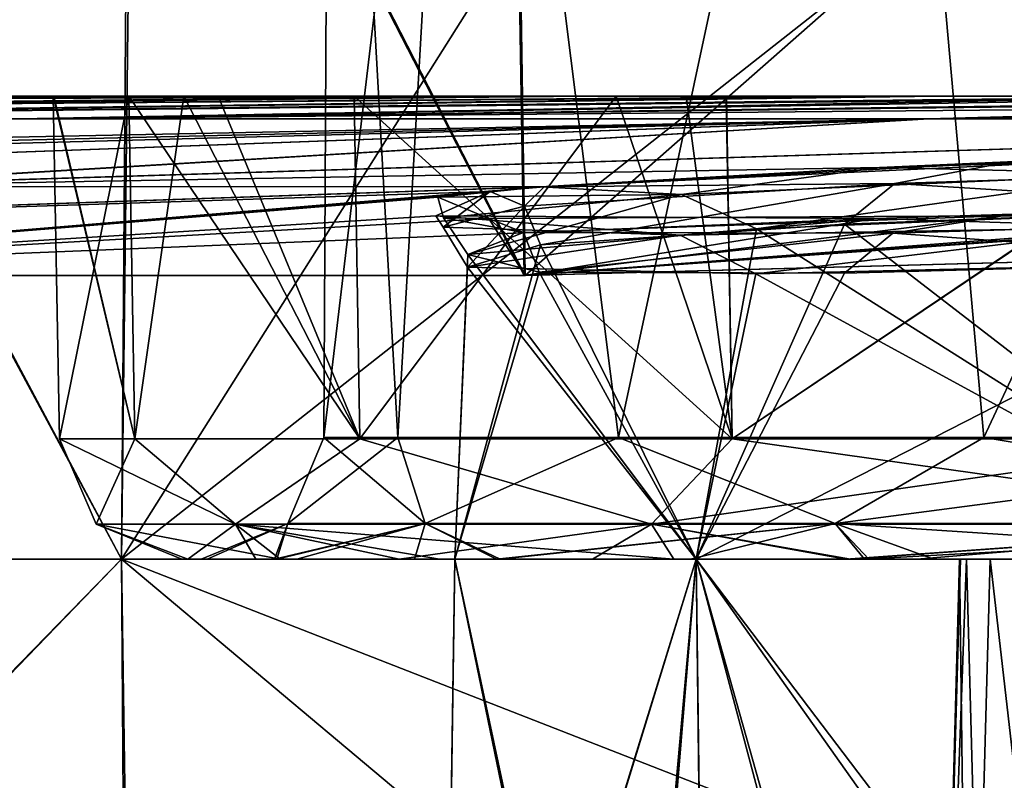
# Model space of a CAD drawing. Extents: x -65 to 803, y -691 to 80.
# Tile 73 of 256: x -50.62 to -47.01, y -1.51 to 1.28. Entities that reach past the tile are written whole.
import ezdxf

# ---------------------------------------------------------------- set-up
doc = ezdxf.new("R2010")
doc.units = 0
doc.header["$LTSCALE"] = 101.851852
for name, color, linetype in [('392', 7, 'CONTINUOUS'), ('393', 7, 'CONTINUOUS'), ('399', 7, 'CONTINUOUS'), ('400', 7, 'CONTINUOUS'), ('408', 7, 'CONTINUOUS'), ('409', 7, 'CONTINUOUS'), ('411', 7, 'CONTINUOUS'), ('413', 7, 'CONTINUOUS'), ('414', 7, 'CONTINUOUS'), ('415', 7, 'CONTINUOUS'), ('416', 7, 'CONTINUOUS'), ('435', 7, 'CONTINUOUS'), ('447', 7, 'CONTINUOUS'), ('510', 7, 'CONTINUOUS'), ('516', 7, 'CONTINUOUS'), ('530', 7, 'CONTINUOUS'), ('564', 7, 'CONTINUOUS'), ('582', 7, 'CONTINUOUS'), ('583', 7, 'CONTINUOUS'), ('585', 7, 'CONTINUOUS'), ('586', 7, 'CONTINUOUS'), ('590', 7, 'CONTINUOUS'), ('591', 7, 'CONTINUOUS'), ('593', 7, 'CONTINUOUS')]:
    doc.layers.add(name, color=color, linetype=linetype)

msp = doc.modelspace()

# ---------------------------------------------------------------- linework, layer by layer
at = {"layer": '392', "color": 7, "linetype": 'CONTINUOUS'}
for points in [[(-45.9966, 0.5917, -42.9525), (-46, -0.7, -42.975), (-47.5949, 0.5308, -43.4043), (-45.9966, 0.5917, -42.9525)], [(-47.5949, 0.5308, -43.4043), (-48.139, -0.7, -43.861), (-48.7112, 0.4546, -44.6135), (-47.5949, 0.5308, -43.4043)], [(-46, -0.7, -42.975), (-48.139, -0.7, -43.861), (-47.5949, 0.5308, -43.4043), (-46, -0.7, -42.975)], [(-48.139, -0.7, -43.861), (-49.025, -0.7, -46), (-48.7112, 0.4546, -44.6135), (-48.139, -0.7, -43.861)], [(-48.7112, 0.4546, -44.6135), (-49.025, -0.7, -46), (-48.979, 0.3729, -46.6243), (-48.7112, 0.4546, -44.6135)], [(-49.025, -0.7, -46), (-48.139, -0.7, -48.139), (-48.979, 0.3729, -46.6243), (-49.025, -0.7, -46)], [(-48.979, 0.3729, -46.6243), (-48.139, -0.7, -48.139), (-47.9204, 0.3474, -48.3608), (-48.979, 0.3729, -46.6243)], [(-47.9204, 0.3474, -48.3608), (-46, -0.7, -49.025), (-45.9993, 0.3935, -49.0441), (-47.9204, 0.3474, -48.3608)], [(-48.139, -0.7, -48.139), (-46, -0.7, -49.025), (-47.9204, 0.3474, -48.3608), (-48.139, -0.7, -48.139)]]:
    msp.add_3dface(points, dxfattribs=at)
at = {"layer": '393', "color": 7, "linetype": 'CONTINUOUS'}
for points in [[(-48.139, -0.7, -48.139), (-49.025, -0.7, -46), (-49.0697, -3.728, -46.2235), (-48.139, -0.7, -48.139)], [(-48.1003, -3.7681, -48.2509), (-48.139, -0.7, -48.139), (-49.0697, -3.728, -46.2235), (-48.1003, -3.7681, -48.2509)], [(-49.0697, -3.728, -46.2235), (-49.025, -0.7, -46), (-48.4012, -3.628, -44.0773), (-49.0697, -3.728, -46.2235)], [(-49.025, -0.7, -46), (-48.139, -0.7, -43.861), (-48.4012, -3.628, -44.0773), (-49.025, -0.7, -46)], [(-48.4012, -3.628, -44.0773), (-48.139, -0.7, -43.861), (-47.3314, -3.5661, -43.2281), (-48.4012, -3.628, -44.0773)], [(-46, -0.7, -49.025), (-48.139, -0.7, -48.139), (-46, -3.72, -49.0777), (-46, -0.7, -49.025)], [(-46, -3.72, -49.0777), (-48.139, -0.7, -48.139), (-48.1003, -3.7681, -48.2509), (-46, -3.72, -49.0777)], [(-48.139, -0.7, -43.861), (-46, -0.7, -42.975), (-47.3314, -3.5661, -43.2281), (-48.139, -0.7, -43.861)], [(-47.3314, -3.5661, -43.2281), (-46, -0.7, -42.975), (-46, -3.5176, -42.9258), (-47.3314, -3.5661, -43.2281)]]:
    msp.add_3dface(points, dxfattribs=at)
at = {"layer": '399', "color": 7, "linetype": 'CONTINUOUS'}
for points in [[(-47.248, -3.5, 0.4245), (-47.1368, -3.5, -3.268), (-47.1721, -0.7, -2.7116), (-47.248, -3.5, 0.4245)], [(-47.0703, -3.5, 4.1153), (-47.248, -3.5, 0.4245), (-47.1462, -0.7, 3.1302), (-47.0703, -3.5, 4.1153)], [(-47.1462, -0.7, 3.1302), (-47.248, -3.5, 0.4245), (-47.1682, -0.7, 2.7788), (-47.1462, -0.7, 3.1302)], [(-47.1682, -0.7, 2.7788), (-47.248, -3.5, 0.4245), (-47.1721, -0.7, -2.7116), (-47.1682, -0.7, 2.7788)], [(-47.1721, -0.7, -2.7116), (-47.1368, -3.5, -3.268), (-47.0599, -0.7, -4.2323), (-47.1721, -0.7, -2.7116)], [(-46.5279, -0.7, 8.229), (-47.0703, -3.5, 4.1153), (-47.1462, -0.7, 3.1302), (-46.5279, -0.7, 8.229)], [(-47.1368, -3.5, -3.268), (-46.7373, -3.5, -6.9414), (-47.0599, -0.7, -4.2323), (-47.1368, -3.5, -3.268)], [(-46.6043, -3.5, 7.7846), (-47.0703, -3.5, 4.1153), (-46.5279, -0.7, 8.229), (-46.6043, -3.5, 7.7846)], [(-47.0599, -0.7, -4.2323), (-46.7373, -3.5, -6.9414), (-46.5383, -0.7, -8.1698), (-47.0599, -0.7, -4.2323)]]:
    msp.add_3dface(points, dxfattribs=at)
at = {"layer": '400', "color": 7, "linetype": 'CONTINUOUS'}
for points in [[(-47.1682, -0.7, 2.7788), (-47.1721, -0.7, -2.7116), (-47.0599, -0.7, -4.2323), (-47.1682, -0.7, 2.7788)], [(-47.1462, -0.7, 3.1302), (-47.1682, -0.7, 2.7788), (-47.0599, -0.7, -4.2323), (-47.1462, -0.7, 3.1302)], [(-46.5279, -0.7, 8.229), (-47.1462, -0.7, 3.1302), (-44.8903, -0.7, 3.1387), (-46.5279, -0.7, 8.229)], [(-47.1462, -0.7, 3.1302), (-47.0599, -0.7, -4.2323), (-44.9966, -0.7, -0.5548), (-47.1462, -0.7, 3.1302)], [(-44.8903, -0.7, 3.1387), (-47.1462, -0.7, 3.1302), (-44.9966, -0.7, -0.5548), (-44.8903, -0.7, 3.1387)], [(-47.0599, -0.7, -4.2323), (-46.5383, -0.7, -8.1698), (-45.804, -0.7, -11.5997), (-47.0599, -0.7, -4.2323)], [(-47.0599, -0.7, -4.2323), (-45.804, -0.7, -11.5997), (-44.7993, -0.7, -4.2448), (-47.0599, -0.7, -4.2323)], [(-47.0599, -0.7, -4.2323), (-44.7993, -0.7, -4.2448), (-44.9966, -0.7, -0.5548), (-47.0599, -0.7, -4.2323)]]:
    msp.add_3dface(points, dxfattribs=at)
at = {"layer": '408', "color": 7, "linetype": 'CONTINUOUS'}
for points in [[(-49.4834, 4.1698), (-48.9797, 4.1698, -7.0422), (-49.5066, -0.2524), (-49.4834, 4.1698)], [(-49.2354, -0.2524, 5.1748), (-49.4834, 4.1698), (-49.5066, -0.2524), (-49.2354, -0.2524, 5.1748)], [(-49.5066, -0.2524), (-48.9797, 4.1698, -7.0422), (-49.2354, -0.2524, -5.1748), (-49.5066, -0.2524)], [(-48.9797, 4.1698, 7.0422), (-49.4834, 4.1698), (-49.2354, -0.2524, 5.1748), (-48.9797, 4.1698, 7.0422)], [(-48.4247, -0.2524, 10.293), (-48.9797, 4.1698, 7.0422), (-49.2354, -0.2524, 5.1748), (-48.4247, -0.2524, 10.293)], [(-49.2354, -0.2524, -5.1748), (-48.9797, 4.1698, -7.0422), (-48.4247, -0.2524, -10.293), (-49.2354, -0.2524, -5.1748)], [(-47.479, 4.1698, 13.9411), (-48.9797, 4.1698, 7.0422), (-48.4247, -0.2524, 10.293), (-47.479, 4.1698, 13.9411)], [(-48.9797, 4.1698, -7.0422), (-47.479, 4.1698, -13.9411), (-48.4247, -0.2524, -10.293), (-48.9797, 4.1698, -7.0422)], [(-47.0835, -0.2524, 15.2984), (-47.479, 4.1698, 13.9411), (-48.4247, -0.2524, 10.293), (-47.0835, -0.2524, 15.2984)], [(-48.4247, -0.2524, -10.293), (-47.479, 4.1698, -13.9411), (-47.0835, -0.2524, -15.2984), (-48.4247, -0.2524, -10.293)], [(-45.0117, 4.1698, 20.5561), (-47.479, 4.1698, 13.9411), (-45.2265, -0.2524, 20.1361), (-45.0117, 4.1698, 20.5561)], [(-45.2265, -0.2524, 20.1361), (-47.479, 4.1698, 13.9411), (-47.0835, -0.2524, 15.2984), (-45.2265, -0.2524, 20.1361)], [(-47.479, 4.1698, -13.9411), (-45.0117, 4.1698, -20.5561), (-47.0835, -0.2524, -15.2984), (-47.479, 4.1698, -13.9411)], [(-47.0835, -0.2524, -15.2984), (-45.0117, 4.1698, -20.5561), (-45.2265, -0.2524, -20.1361), (-47.0835, -0.2524, -15.2984)]]:
    msp.add_3dface(points, dxfattribs=at)
at = {"layer": '409', "color": 7, "linetype": 'CONTINUOUS'}
for points in [[(-49.5066, -0.2524), (-49.2354, -0.2524, -5.1748), (-49.6392, -0.5691), (-49.5066, -0.2524)], [(-49.5066, -0.2524), (-49.6392, -0.5691), (-49.134, -0.5691, 7.0644), (-49.5066, -0.2524)], [(-49.2354, -0.2524, -5.1748), (-49.134, -0.5691, -7.0644), (-49.6392, -0.5691), (-49.2354, -0.2524, -5.1748)], [(-49.2354, -0.2524, 5.1748), (-49.5066, -0.2524), (-49.134, -0.5691, 7.0644), (-49.2354, -0.2524, 5.1748)], [(-48.4247, -0.2524, 10.293), (-49.2354, -0.2524, 5.1748), (-49.134, -0.5691, 7.0644), (-48.4247, -0.2524, 10.293)], [(-49.2354, -0.2524, -5.1748), (-48.4247, -0.2524, -10.293), (-49.134, -0.5691, -7.0644), (-49.2354, -0.2524, -5.1748)], [(-48.4247, -0.2524, 10.293), (-49.134, -0.5691, 7.0644), (-47.6285, -0.5691, 13.985), (-48.4247, -0.2524, 10.293)], [(-48.4247, -0.2524, -10.293), (-47.6285, -0.5691, -13.985), (-49.134, -0.5691, -7.0644), (-48.4247, -0.2524, -10.293)], [(-47.0835, -0.2524, 15.2984), (-48.4247, -0.2524, 10.293), (-47.6285, -0.5691, 13.985), (-47.0835, -0.2524, 15.2984)], [(-48.4247, -0.2524, -10.293), (-47.0835, -0.2524, -15.2984), (-47.6285, -0.5691, -13.985), (-48.4247, -0.2524, -10.293)], [(-47.0835, -0.2524, 15.2984), (-47.6285, -0.5691, 13.985), (-45.1534, -0.5691, 20.6209), (-47.0835, -0.2524, 15.2984)], [(-47.0835, -0.2524, -15.2984), (-45.2265, -0.2524, -20.1361), (-47.6285, -0.5691, -13.985), (-47.0835, -0.2524, -15.2984)], [(-45.2265, -0.2524, -20.1361), (-45.1534, -0.5691, -20.6209), (-47.6285, -0.5691, -13.985), (-45.2265, -0.2524, -20.1361)], [(-45.2265, -0.2524, 20.1361), (-47.0835, -0.2524, 15.2984), (-45.1534, -0.5691, 20.6209), (-45.2265, -0.2524, 20.1361)], [(-49.9355, -0.7, 1.4523), (-49.6392, -0.5691), (-49.9565, -0.7, 0.0398), (-49.9355, -0.7, 1.4523)], [(-49.9565, -0.7, 0.0398), (-49.6392, -0.5691), (-49.6872, -0.7, -5.1801), (-49.9565, -0.7, 0.0398)], [(-49.6792, -0.7, 5.2562), (-49.6392, -0.5691), (-49.9355, -0.7, 1.4523), (-49.6792, -0.7, 5.2562)], [(-49.6392, -0.5691), (-49.134, -0.5691, -7.0644), (-49.6872, -0.7, -5.1801), (-49.6392, -0.5691)], [(-49.6872, -0.7, -5.1801), (-49.134, -0.5691, -7.0644), (-49.6056, -0.7, -5.9114), (-49.6872, -0.7, -5.1801)], [(-49.134, -0.5691, 7.0644), (-49.6392, -0.5691), (-49.6792, -0.7, 5.2562), (-49.134, -0.5691, 7.0644)], [(-49.1732, -0.7, 8.8125), (-49.134, -0.5691, 7.0644), (-49.6792, -0.7, 5.2562), (-49.1732, -0.7, 8.8125)], [(-49.6056, -0.7, -5.9114), (-49.134, -0.5691, -7.0644), (-48.8731, -0.7, -10.3475), (-49.6056, -0.7, -5.9114)], [(-48.8592, -0.7, 10.4132), (-49.134, -0.5691, 7.0644), (-49.1732, -0.7, 8.8125), (-48.8592, -0.7, 10.4132)], [(-49.134, -0.5691, -7.0644), (-47.6285, -0.5691, -13.985), (-48.8731, -0.7, -10.3475), (-49.134, -0.5691, -7.0644)], [(-47.6285, -0.5691, 13.985), (-49.134, -0.5691, 7.0644), (-48.8592, -0.7, 10.4132), (-47.6285, -0.5691, 13.985)], [(-48.8731, -0.7, -10.3475), (-47.6285, -0.5691, -13.985), (-48.1597, -0.7, -13.2785), (-48.8731, -0.7, -10.3475)], [(-47.5055, -0.7, 15.4558), (-47.6285, -0.5691, 13.985), (-48.8592, -0.7, 10.4132), (-47.5055, -0.7, 15.4558)], [(-48.1597, -0.7, -13.2785), (-47.6285, -0.5691, -13.985), (-47.5216, -0.7, -15.4062), (-48.1597, -0.7, -13.2785)], [(-47.6285, -0.5691, -13.985), (-45.1534, -0.5691, -20.6209), (-47.5216, -0.7, -15.4062), (-47.6285, -0.5691, -13.985)], [(-45.1534, -0.5691, 20.6209), (-47.6285, -0.5691, 13.985), (-45.6324, -0.7, 20.3308), (-45.1534, -0.5691, 20.6209)], [(-45.6324, -0.7, 20.3308), (-47.6285, -0.5691, 13.985), (-47.2671, -0.7, 16.1704), (-45.6324, -0.7, 20.3308)], [(-47.2671, -0.7, 16.1704), (-47.6285, -0.5691, 13.985), (-47.5055, -0.7, 15.4558), (-47.2671, -0.7, 16.1704)], [(-47.5216, -0.7, -15.4062), (-45.1534, -0.5691, -20.6209), (-45.6461, -0.7, -20.3), (-47.5216, -0.7, -15.4062)]]:
    msp.add_3dface(points, dxfattribs=at)
at = {"layer": '411', "color": 7, "linetype": 'CONTINUOUS'}
for points in [[(-49.9565, -0.7, 0.0398), (-49.6872, -0.7, -5.1801), (-50.0275, -0.7, -0.04), (-49.9565, -0.7, 0.0398)], [(-50.0059, -0.7, 1.4723), (-49.9565, -0.7, 0.0398), (-50.0275, -0.7, -0.04), (-50.0059, -0.7, 1.4723)], [(-50.0275, -0.7, -0.04), (-49.6872, -0.7, -5.1801), (-49.6674, -0.7, -5.9922), (-50.0275, -0.7, -0.04)], [(-49.9355, -0.7, 1.4523), (-49.9565, -0.7, 0.0398), (-50.0059, -0.7, 1.4723), (-49.9355, -0.7, 1.4523)], [(-49.7568, -0.7, 5.1974), (-49.9355, -0.7, 1.4523), (-50.0059, -0.7, 1.4723), (-49.7568, -0.7, 5.1974)], [(-49.6792, -0.7, 5.2562), (-49.9355, -0.7, 1.4523), (-49.7568, -0.7, 5.1974), (-49.6792, -0.7, 5.2562)], [(-49.2303, -0.7, 8.8961), (-49.6792, -0.7, 5.2562), (-49.7568, -0.7, 5.1974), (-49.2303, -0.7, 8.8961)], [(-49.6872, -0.7, -5.1801), (-49.6056, -0.7, -5.9114), (-49.6674, -0.7, -5.9922), (-49.6872, -0.7, -5.1801)], [(-49.1732, -0.7, 8.8125), (-49.6792, -0.7, 5.2562), (-49.2303, -0.7, 8.8961), (-49.1732, -0.7, 8.8125)], [(-49.6674, -0.7, -5.9922), (-49.6056, -0.7, -5.9114), (-49.0817, -0.7, -9.6824), (-49.6674, -0.7, -5.9922)], [(-49.6056, -0.7, -5.9114), (-48.8731, -0.7, -10.3475), (-49.0817, -0.7, -9.6824), (-49.6056, -0.7, -5.9114)], [(-48.5197, -0.7, 12.1904), (-49.1732, -0.7, 8.8125), (-49.2303, -0.7, 8.8961), (-48.5197, -0.7, 12.1904)], [(-48.8592, -0.7, 10.4132), (-49.1732, -0.7, 8.8125), (-48.5197, -0.7, 12.1904), (-48.8592, -0.7, 10.4132)], [(-49.0817, -0.7, -9.6824), (-48.8731, -0.7, -10.3475), (-48.2217, -0.7, -13.3206), (-49.0817, -0.7, -9.6824)], [(-48.8731, -0.7, -10.3475), (-48.1597, -0.7, -13.2785), (-48.2217, -0.7, -13.3206), (-48.8731, -0.7, -10.3475)], [(-47.5055, -0.7, 15.4558), (-48.8592, -0.7, 10.4132), (-47.5892, -0.7, 15.428), (-47.5055, -0.7, 15.4558)], [(-47.5892, -0.7, 15.428), (-48.8592, -0.7, 10.4132), (-48.5197, -0.7, 12.1904), (-47.5892, -0.7, 15.428)], [(-48.2217, -0.7, -13.3206), (-48.1597, -0.7, -13.2785), (-47.573, -0.7, -15.4778), (-48.2217, -0.7, -13.3206)], [(-48.1597, -0.7, -13.2785), (-47.5216, -0.7, -15.4062), (-47.573, -0.7, -15.4778), (-48.1597, -0.7, -13.2785)], [(-47.329, -0.7, 16.2087), (-47.5055, -0.7, 15.4558), (-47.5892, -0.7, 15.428), (-47.329, -0.7, 16.2087)], [(-47.5216, -0.7, -15.4062), (-45.6461, -0.7, -20.3), (-47.573, -0.7, -15.4778), (-47.5216, -0.7, -15.4062)], [(-47.573, -0.7, -15.4778), (-45.6461, -0.7, -20.3), (-45.4681, -0.7, -20.8663), (-47.573, -0.7, -15.4778)], [(-47.2671, -0.7, 16.1704), (-47.5055, -0.7, 15.4558), (-47.329, -0.7, 16.2087), (-47.2671, -0.7, 16.1704)], [(-45.8267, -0.7, 20.0665), (-47.2671, -0.7, 16.1704), (-47.329, -0.7, 16.2087), (-45.8267, -0.7, 20.0665)], [(-45.6324, -0.7, 20.3308), (-47.2671, -0.7, 16.1704), (-45.8267, -0.7, 20.0665), (-45.6324, -0.7, 20.3308)]]:
    msp.add_3dface(points, dxfattribs=at)
at = {"layer": '413', "color": 7, "linetype": 'CONTINUOUS'}
for points in [[(-50.5, 1, 0), (-50.4775, -0.2581), (-50.2009, -0.2581, -5.2763), (-50.5, 1, 0)], [(-50.498, 1, -0.4286), (-50.5, 1, 0), (-50.2009, -0.2581, -5.2763), (-50.498, 1, -0.4286)], [(-50.2229, 1, -5.2834), (-50.498, 1, -0.4286), (-50.2009, -0.2581, -5.2763), (-50.2229, 1, -5.2834)], [(-49.8951, 1, -7.7923), (-50.2229, 1, -5.2834), (-49.3744, -0.2581, -10.4949), (-49.8951, 1, -7.7923)], [(-49.3744, -0.2581, -10.4949), (-50.2229, 1, -5.2834), (-50.2009, -0.2581, -5.2763), (-49.3744, -0.2581, -10.4949)], [(-49.3957, 1, -10.5031), (-49.8951, 1, -7.7923), (-49.3744, -0.2581, -10.4949), (-49.3957, 1, -10.5031)], [(-48.1761, 1, -15.1429), (-49.3957, 1, -10.5031), (-48.0069, -0.2581, -15.5984), (-48.1761, 1, -15.1429)], [(-48.0069, -0.2581, -15.5984), (-49.3957, 1, -10.5031), (-49.3744, -0.2581, -10.4949), (-48.0069, -0.2581, -15.5984)], [(-48.0292, 1, -15.6027), (-48.1761, 1, -15.1429), (-48.0069, -0.2581, -15.5984), (-48.0292, 1, -15.6027)], [(-46.1398, 1, -20.5273), (-48.0292, 1, -15.6027), (-48.0069, -0.2581, -15.5984), (-46.1398, 1, -20.5273)], [(-46.1135, -0.2581, -20.531), (-46.1398, 1, -20.5273), (-48.0069, -0.2581, -15.5984), (-46.1135, -0.2581, -20.531)]]:
    msp.add_3dface(points, dxfattribs=at)
at = {"layer": '414', "color": 7, "linetype": 'CONTINUOUS'}
for points in [[(-50.4775, -0.2581), (-50.5, 1, 0), (-50.2232, 1, 5.2807), (-50.4775, -0.2581)], [(-50.4775, -0.2581), (-50.2232, 1, 5.2807), (-50.2009, -0.2581, 5.2763), (-50.4775, -0.2581)], [(-50.2232, 1, 5.2807), (-50.0212, 1, 6.9369), (-50.2009, -0.2581, 5.2763), (-50.2232, 1, 5.2807)], [(-50.2009, -0.2581, 5.2763), (-50.0212, 1, 6.9369), (-49.3744, -0.2581, 10.4949), (-50.2009, -0.2581, 5.2763)], [(-50.0212, 1, 6.9369), (-49.3958, 1, 10.5026), (-49.3744, -0.2581, 10.4949), (-50.0212, 1, 6.9369)], [(-49.3958, 1, 10.5026), (-48.4334, 1, 14.2986), (-49.3744, -0.2581, 10.4949), (-49.3958, 1, 10.5026)], [(-49.3744, -0.2581, 10.4949), (-48.4334, 1, 14.2986), (-48.0069, -0.2581, 15.5984), (-49.3744, -0.2581, 10.4949)], [(-48.4334, 1, 14.2986), (-48.0276, 1, 15.6078), (-48.0069, -0.2581, 15.5984), (-48.4334, 1, 14.2986)], [(-48.0276, 1, 15.6078), (-46.134, 1, 20.5403), (-48.0069, -0.2581, 15.5984), (-48.0276, 1, 15.6078)], [(-48.0069, -0.2581, 15.5984), (-46.134, 1, 20.5403), (-46.1135, -0.2581, 20.531), (-48.0069, -0.2581, 15.5984)]]:
    msp.add_3dface(points, dxfattribs=at)
at = {"layer": '415', "color": 7, "linetype": 'CONTINUOUS'}
for points in [[(-50.5, 1, 0), (-50.498, 1, -0.4286), (-51.048, 1, -0.4332), (-50.5, 1, 0)], [(-50.5653, 1, 7.0175), (-50.5, 1, 0), (-51.048, 1, -0.4332), (-50.5653, 1, 7.0175)], [(-51.048, 1, -0.4332), (-50.498, 1, -0.4286), (-50.8795, 1, -4.1676), (-51.048, 1, -0.4332)], [(-50.9302, 1, 3.4938), (-50.5653, 1, 7.0175), (-51.048, 1, -0.4332), (-50.9302, 1, 3.4938)], [(-50.8795, 1, -4.1676), (-50.498, 1, -0.4286), (-50.4379, 1, -7.8814), (-50.8795, 1, -4.1676)], [(-50.2232, 1, 5.2807), (-50.5, 1, 0), (-50.5653, 1, 7.0175), (-50.2232, 1, 5.2807)], [(-50.0212, 1, 6.9369), (-50.2232, 1, 5.2807), (-50.5653, 1, 7.0175), (-50.0212, 1, 6.9369)], [(-49.9164, 1, 10.6974), (-50.0212, 1, 6.9369), (-50.5653, 1, 7.0175), (-49.9164, 1, 10.6974)], [(-50.498, 1, -0.4286), (-50.2229, 1, -5.2834), (-50.4379, 1, -7.8814), (-50.498, 1, -0.4286)], [(-50.2229, 1, -5.2834), (-49.8951, 1, -7.7923), (-50.4379, 1, -7.8814), (-50.2229, 1, -5.2834)], [(-50.4379, 1, -7.8814), (-49.8951, 1, -7.7923), (-49.726, 1, -11.5504), (-50.4379, 1, -7.8814)], [(-49.3958, 1, 10.5026), (-50.0212, 1, 6.9369), (-49.9164, 1, 10.6974), (-49.3958, 1, 10.5026)], [(-48.9995, 1, 14.3229), (-49.3958, 1, 10.5026), (-49.9164, 1, 10.6974), (-48.9995, 1, 14.3229)], [(-49.8951, 1, -7.7923), (-49.3957, 1, -10.5031), (-49.726, 1, -11.5504), (-49.8951, 1, -7.7923)], [(-49.726, 1, -11.5504), (-49.3957, 1, -10.5031), (-48.7482, 1, -15.1561), (-49.726, 1, -11.5504)], [(-48.4334, 1, 14.2986), (-49.3958, 1, 10.5026), (-48.9995, 1, 14.3229), (-48.4334, 1, 14.2986)], [(-49.3957, 1, -10.5031), (-48.1761, 1, -15.1429), (-48.7482, 1, -15.1561), (-49.3957, 1, -10.5031)], [(-48.5619, 1, 15.7426), (-48.4334, 1, 14.2986), (-48.9995, 1, 14.3229), (-48.5619, 1, 15.7426)], [(-48.7482, 1, -15.1561), (-48.1761, 1, -15.1429), (-48.5446, 1, -15.7959), (-48.7482, 1, -15.1561)], [(-47.4362, 1, 18.8655), (-48.4334, 1, 14.2986), (-48.5619, 1, 15.7426), (-47.4362, 1, 18.8655)], [(-48.1761, 1, -15.1429), (-48.0292, 1, -15.6027), (-48.5446, 1, -15.7959), (-48.1761, 1, -15.1429)], [(-48.5446, 1, -15.7959), (-48.0292, 1, -15.6027), (-47.2468, 1, -19.3349), (-48.5446, 1, -15.7959)], [(-48.0276, 1, 15.6078), (-48.4334, 1, 14.2986), (-47.4362, 1, 18.8655), (-48.0276, 1, 15.6078)], [(-48.0292, 1, -15.6027), (-46.1398, 1, -20.5273), (-47.2468, 1, -19.3349), (-48.0292, 1, -15.6027)], [(-46.134, 1, 20.5403), (-48.0276, 1, 15.6078), (-47.4362, 1, 18.8655), (-46.134, 1, 20.5403)], [(-46.109, 1, 21.91), (-46.134, 1, 20.5403), (-47.4362, 1, 18.8655), (-46.109, 1, 21.91)], [(-47.2468, 1, -19.3349), (-46.1398, 1, -20.5273), (-45.6898, 1, -22.7714), (-47.2468, 1, -19.3349)]]:
    msp.add_3dface(points, dxfattribs=at)
at = {"layer": '416', "color": 7, "linetype": 'CONTINUOUS'}
for points in [[(-47.2468, 1, -19.3349), (-45.6898, 1, -22.7714), (-53.3063, 0.9187, -23.6785), (-47.2468, 1, -19.3349)], [(-53.0638, 0.9541, -19.4566), (-47.2468, 1, -19.3349), (-53.3063, 0.9187, -23.6785), (-53.0638, 0.9541, -19.4566)], [(-53.3063, 0.9187, -23.6785), (-45.6898, 1, -22.7714), (-50.6214, 0.9172, -29.1131), (-53.3063, 0.9187, -23.6785)], [(-46.109, 1, 21.91), (-47.4362, 1, 18.8655), (-53.3048, 0.9188, 23.655), (-46.109, 1, 21.91)], [(-50.6253, 0.9172, 29.1062), (-46.109, 1, 21.91), (-53.3048, 0.9188, 23.655), (-50.6253, 0.9172, 29.1062)], [(-53.3048, 0.9188, 23.655), (-47.4362, 1, 18.8655), (-53.0593, 0.9547, 19.3683), (-53.3048, 0.9188, 23.655)], [(-48.5446, 1, -15.7959), (-47.2468, 1, -19.3349), (-53.0638, 0.9541, -19.4566), (-48.5446, 1, -15.7959)], [(-52.7882, 0.9828, -13.103), (-48.5446, 1, -15.7959), (-53.0638, 0.9541, -19.4566), (-52.7882, 0.9828, -13.103)], [(-47.4362, 1, 18.8655), (-48.5619, 1, 15.7426), (-53.0593, 0.9547, 19.3683), (-47.4362, 1, 18.8655)], [(-48.5619, 1, 15.7426), (-48.9995, 1, 14.3229), (-53.0593, 0.9547, 19.3683), (-48.5619, 1, 15.7426)], [(-53.0593, 0.9547, 19.3683), (-48.9995, 1, 14.3229), (-52.7826, 0.9833, 12.9413), (-53.0593, 0.9547, 19.3683)], [(-49.726, 1, -11.5504), (-48.7482, 1, -15.1561), (-52.7882, 0.9828, -13.103), (-49.726, 1, -11.5504)], [(-52.6186, 0.994, -6.671), (-49.726, 1, -11.5504), (-52.7882, 0.9828, -13.103), (-52.6186, 0.994, -6.671)], [(-48.7482, 1, -15.1561), (-48.5446, 1, -15.7959), (-52.7882, 0.9828, -13.103), (-48.7482, 1, -15.1561)], [(-48.9995, 1, 14.3229), (-49.9164, 1, 10.6974), (-52.7826, 0.9833, 12.9413), (-48.9995, 1, 14.3229)], [(-49.9164, 1, 10.6974), (-50.5653, 1, 7.0175), (-52.7826, 0.9833, 12.9413), (-49.9164, 1, 10.6974)], [(-52.7826, 0.9833, 12.9413), (-50.5653, 1, 7.0175), (-52.6136, 0.9942, 6.3853), (-52.7826, 0.9833, 12.9413)], [(-50.8795, 1, -4.1676), (-50.4379, 1, -7.8814), (-52.6186, 0.994, -6.671), (-50.8795, 1, -4.1676)], [(-50.4379, 1, -7.8814), (-49.726, 1, -11.5504), (-52.6186, 0.994, -6.671), (-50.4379, 1, -7.8814)], [(-50.5653, 1, 7.0175), (-50.9302, 1, 3.4938), (-52.6136, 0.9942, 6.3853), (-50.5653, 1, 7.0175)], [(-44.1799, 1, 25.5775), (-46.109, 1, 21.91), (-50.6253, 0.9172, 29.1062), (-44.1799, 1, 25.5775)], [(-47.2874, 0.9172, 34.2637), (-44.1799, 1, 25.5775), (-50.6253, 0.9172, 29.1062), (-47.2874, 0.9172, 34.2637)], [(-45.6898, 1, -22.7714), (-43.6911, 1, -26.4037), (-50.6214, 0.9172, -29.1131), (-45.6898, 1, -22.7714)], [(-43.6911, 1, -26.4037), (-41.406, 1, -29.8603), (-50.6214, 0.9172, -29.1131), (-43.6911, 1, -26.4037)], [(-50.6214, 0.9172, -29.1131), (-41.406, 1, -29.8603), (-47.2835, 0.9172, -34.2691), (-50.6214, 0.9172, -29.1131)], [(-41.2941, 1, 30.0149), (-41.9596, 1, 29.0774), (-47.2874, 0.9172, 34.2637), (-41.2941, 1, 30.0149)], [(-43.426, 0.9172, 39.042), (-41.2941, 1, 30.0149), (-47.2874, 0.9172, 34.2637), (-43.426, 0.9172, 39.042)], [(-41.9596, 1, 29.0774), (-44.1799, 1, 25.5775), (-47.2874, 0.9172, 34.2637), (-41.9596, 1, 29.0774)], [(-41.406, 1, -29.8603), (-41.2936, 1, -30.0156), (-47.2835, 0.9172, -34.2691), (-41.406, 1, -29.8603)], [(-41.2936, 1, -30.0156), (-38.8168, 1, -33.1566), (-47.2835, 0.9172, -34.2691), (-41.2936, 1, -30.0156)], [(-47.2835, 0.9172, -34.2691), (-38.8168, 1, -33.1566), (-43.4225, 0.9172, -39.0459), (-47.2835, 0.9172, -34.2691)], [(-54.027, 0.7595, -33.4947), (-47.2835, 0.9172, -34.2691), (-54.0501, 0.7355, -34.6013), (-54.027, 0.7595, -33.4947)], [(-54.0501, 0.7355, -34.6013), (-47.2835, 0.9172, -34.2691), (-54.0478, 0.6697, -37.3942), (-54.0501, 0.7355, -34.6013)], [(-47.2874, 0.9172, 34.2637), (-50.6253, 0.9172, 29.1062), (-54.0478, 0.6697, 37.3942), (-47.2874, 0.9172, 34.2637)], [(-51.4302, 0.6684, 40.9576), (-47.2874, 0.9172, 34.2637), (-54.0478, 0.6697, 37.3942), (-51.4302, 0.6684, 40.9576)], [(-54.0478, 0.6697, -37.3942), (-47.2835, 0.9172, -34.2691), (-51.4591, 0.6684, -40.9213), (-54.0478, 0.6697, -37.3942)], [(-53.9559, 0.7833, -32.3901), (-47.2835, 0.9172, -34.2691), (-54.027, 0.7595, -33.4947), (-53.9559, 0.7833, -32.3901)], [(-50.6214, 0.9172, -29.1131), (-47.2835, 0.9172, -34.2691), (-53.9559, 0.7833, -32.3901), (-50.6214, 0.9172, -29.1131)], [(-53.4473, 0.8943, -25.8197), (-50.6214, 0.9172, -29.1131), (-53.9559, 0.7833, -32.3901), (-53.4473, 0.8943, -25.8197)], [(-53.3063, 0.9187, -23.6785), (-50.6214, 0.9172, -29.1131), (-53.4473, 0.8943, -25.8197), (-53.3063, 0.9187, -23.6785)], [(-47.2835, 0.9172, -34.2691), (-43.4225, 0.9172, -39.0459), (-51.4591, 0.6684, -40.9213), (-47.2835, 0.9172, -34.2691)], [(-51.4591, 0.6684, -40.9213), (-43.4225, 0.9172, -39.0459), (-48.698, 0.6678, -44.192), (-51.4591, 0.6684, -40.9213)], [(-43.426, 0.9172, 39.042), (-47.2874, 0.9172, 34.2637), (-51.4302, 0.6684, 40.9576), (-43.426, 0.9172, 39.042)], [(-47.4658, 0.7379, 43.1055), (-43.426, 0.9172, 39.042), (-51.4302, 0.6684, 40.9576), (-47.4658, 0.7379, 43.1055)], [(-48.698, 0.6678, -44.192), (-43.4225, 0.9172, -39.0459), (-47.0013, 0.7565, -42.9143), (-48.698, 0.6678, -44.192)], [(-44.9893, 0.8099, 42.9192), (-43.426, 0.9172, 39.042), (-47.4658, 0.7379, 43.1055), (-44.9893, 0.8099, 42.9192)], [(-48.7108, 0.6668, 44.2121), (-47.4658, 0.7379, 43.1055), (-51.4302, 0.6684, 40.9576), (-48.7108, 0.6668, 44.2121)], [(-48.7108, 0.6668, 44.2121), (-51.4302, 0.6684, 40.9576), (-54.0414, 0.4844, 43.5), (-48.7108, 0.6668, 44.2121)], [(-51.4591, 0.6684, -40.9213), (-48.698, 0.6678, -44.192), (-54.0414, 0.4844, -43.5), (-51.4591, 0.6684, -40.9213)], [(-54.0414, 0.4844, -43.5), (-48.698, 0.6678, -44.192), (-48.8954, 0.6508, -44.5287), (-54.0414, 0.4844, -43.5)], [(-52.6234, 0.342, 48.7706), (-48.7108, 0.6668, 44.2121), (-54.0414, 0.4844, 43.5), (-52.6234, 0.342, 48.7706)], [(-48.7108, 0.6668, 44.2121), (-52.6234, 0.342, 48.7706), (-49.0883, 0.6295, 44.9893), (-48.7108, 0.6668, 44.2121)], [(-48.7706, 0.342, -52.6234), (-44.2142, 0.6667, -48.7122), (-43.5, 0.4844, -54.0414), (-48.7706, 0.342, -52.6234)], [(-44.2142, 0.6667, -48.7122), (-48.7706, 0.342, -52.6234), (-45.0045, 0.6288, -49.0933), (-44.2142, 0.6667, -48.7122)], [(-52.6255, 0.3421, -48.767), (-54.0414, 0.4844, -43.5), (-48.8954, 0.6508, -44.5287), (-52.6255, 0.3421, -48.767)], [(-49.0951, 0.5607, -46.9992), (-52.6255, 0.3421, -48.767), (-48.8954, 0.6508, -44.5287), (-49.0951, 0.5607, -46.9992)], [(-49.0883, 0.6295, 44.9893), (-52.6234, 0.342, 48.7706), (-48.9013, 0.5509, 47.4713), (-49.0883, 0.6295, 44.9893)], [(-45.0045, 0.6288, -49.0933), (-48.7706, 0.342, -52.6234), (-47.4801, 0.5507, -48.8974), (-45.0045, 0.6288, -49.0933)], [(-48.767, 0.3421, 52.6255), (-43.5, 0.4844, 54.0414), (-44.5469, 0.6499, 48.9053), (-48.767, 0.3421, 52.6255)], [(-47.0145, 0.5603, 49.0908), (-48.767, 0.3421, 52.6255), (-44.5469, 0.6499, 48.9053), (-47.0145, 0.5603, 49.0908)], [(-47.4801, 0.5507, -48.8974), (-52.6255, 0.3421, -48.767), (-49.0951, 0.5607, -46.9992), (-47.4801, 0.5507, -48.8974)], [(-48.7706, 0.342, -52.6234), (-52.6255, 0.3421, -48.767), (-47.4801, 0.5507, -48.8974), (-48.7706, 0.342, -52.6234)], [(-52.6234, 0.342, 48.7706), (-48.767, 0.3421, 52.6255), (-48.9013, 0.5509, 47.4713), (-52.6234, 0.342, 48.7706)], [(-48.9013, 0.5509, 47.4713), (-48.767, 0.3421, 52.6255), (-47.0145, 0.5603, 49.0908), (-48.9013, 0.5509, 47.4713)]]:
    msp.add_3dface(points, dxfattribs=at)
at = {"layer": '435', "color": 7, "linetype": 'CONTINUOUS'}
for points in [[(-43.5, -0.7, 57), (-46.967, 4.5024, 56.4532), (-50.25, -0.7, 55.1913), (-43.5, -0.7, 57)], [(-46.967, 4.5024, 56.4532), (-50.2103, 4.4309, 55.1108), (-50.25, -0.7, 55.1913), (-46.967, 4.5024, 56.4532)], [(-50.2103, 4.4309, 55.1108), (-52.9953, 4.4061, 52.9705), (-50.25, -0.7, 55.1913), (-50.2103, 4.4309, 55.1108)], [(-50.25, -0.7, 55.1913), (-52.9953, 4.4061, 52.9705), (-55.1913, -0.7, 50.25), (-50.25, -0.7, 55.1913)]]:
    msp.add_3dface(points, dxfattribs=at)
at = {"layer": '447', "color": 7, "linetype": 'CONTINUOUS'}
for points in [[(-43.5, 4.6108, -56.9073), (-43.5, -0.7, -57), (-50.25, -0.7, -55.1913), (-43.5, 4.6108, -56.9073)], [(-50.1882, 4.4313, -55.1236), (-43.5, 4.6108, -56.9073), (-50.25, -0.7, -55.1913), (-50.1882, 4.4313, -55.1236)], [(-52.9705, 4.4061, -52.9953), (-50.1882, 4.4313, -55.1236), (-50.25, -0.7, -55.1913), (-52.9705, 4.4061, -52.9953)], [(-55.1913, -0.7, -50.25), (-52.9705, 4.4061, -52.9953), (-50.25, -0.7, -55.1913), (-55.1913, -0.7, -50.25)]]:
    msp.add_3dface(points, dxfattribs=at)
at = {"layer": '510', "color": 7, "linetype": 'CONTINUOUS'}
for points in [[(-55.1913, -0.7, -50.25), (-50.25, -0.7, -55.1913), (-53.0235, -3.5445, -52.9981), (-55.1913, -0.7, -50.25)], [(-50.25, -0.7, -55.1913), (-50.2301, -3.5191, -55.146), (-53.0235, -3.5445, -52.9981), (-50.25, -0.7, -55.1913)], [(-50.25, -0.7, -55.1913), (-43.5, -0.7, -57), (-46.9773, -3.4456, -56.4949), (-50.25, -0.7, -55.1913)], [(-50.25, -0.7, -55.1913), (-46.9773, -3.4456, -56.4949), (-50.2301, -3.5191, -55.146), (-50.25, -0.7, -55.1913)]]:
    msp.add_3dface(points, dxfattribs=at)
at = {"layer": '516', "color": 7, "linetype": 'CONTINUOUS'}
for points in [[(-50.25, -0.7, 55.1913), (-55.1913, -0.7, 50.25), (-52.9981, -3.5445, 53.0235), (-50.25, -0.7, 55.1913)], [(-50.25, -0.7, 55.1913), (-52.9981, -3.5445, 53.0235), (-50.2074, -3.5186, 55.1591), (-50.25, -0.7, 55.1913)], [(-43.5, -0.7, 57), (-50.25, -0.7, 55.1913), (-43.5, -3.3342, 56.954), (-43.5, -0.7, 57)], [(-43.5, -3.3342, 56.954), (-50.25, -0.7, 55.1913), (-50.2074, -3.5186, 55.1591), (-43.5, -3.3342, 56.954)]]:
    msp.add_3dface(points, dxfattribs=at)
at = {"layer": '530', "color": 7, "linetype": 'CONTINUOUS'}
for points in [[(-43.5, 0.4844, -54.0414), (-43.5, 4.9679, -54.1979), (-48.8459, 4.8325, -52.761), (-43.5, 0.4844, -54.0414)], [(-51.0665, 4.8037, -51.0546), (-48.7706, 0.342, -52.6234), (-48.8459, 4.8325, -52.761), (-51.0665, 4.8037, -51.0546)], [(-48.7706, 0.342, -52.6234), (-43.5, 0.4844, -54.0414), (-48.8459, 4.8325, -52.761), (-48.7706, 0.342, -52.6234)], [(-52.6255, 0.3421, -48.767), (-48.7706, 0.342, -52.6234), (-51.0665, 4.8037, -51.0546), (-52.6255, 0.3421, -48.767)]]:
    msp.add_3dface(points, dxfattribs=at)
at = {"layer": '564', "color": 7, "linetype": 'CONTINUOUS'}
for points in [[(-43.5, 4.973, 54.1981), (-48.767, 0.3421, 52.6255), (-48.8342, 4.8309, 52.7677), (-43.5, 4.973, 54.1981)], [(-43.5, 0.4844, 54.0414), (-48.767, 0.3421, 52.6255), (-43.5, 4.973, 54.1981), (-43.5, 0.4844, 54.0414)], [(-48.767, 0.3421, 52.6255), (-51.0546, 4.8037, 51.0665), (-48.8342, 4.8309, 52.7677), (-48.767, 0.3421, 52.6255)], [(-48.767, 0.3421, 52.6255), (-52.6234, 0.342, 48.7706), (-51.0546, 4.8037, 51.0665), (-48.767, 0.3421, 52.6255)]]:
    msp.add_3dface(points, dxfattribs=at)
at = {"layer": '582', "color": 7, "linetype": 'CONTINUOUS'}
for points in [[(-47.0145, 0.5603, 49.0908), (-44.5469, 0.6499, 48.9053), (-45.5232, 0.5533, 49.07), (-47.0145, 0.5603, 49.0908)], [(-48.9013, 0.5509, 47.4713), (-47.0145, 0.5603, 49.0908), (-48.7733, 0.4994, 47.4056), (-48.9013, 0.5509, 47.4713)], [(-48.7733, 0.4994, 47.4056), (-47.0145, 0.5603, 49.0908), (-47.4172, 0.4972, 48.765), (-48.7733, 0.4994, 47.4056)], [(-47.4172, 0.4972, 48.765), (-47.0145, 0.5603, 49.0908), (-45.5232, 0.5533, 49.07), (-47.4172, 0.4972, 48.765)], [(-47.4172, 0.4972, 48.765), (-45.5232, 0.5533, 49.07), (-46.0012, 0.3934, 49.0441), (-47.4172, 0.4972, 48.765)], [(-48.7733, 0.4994, 47.4056), (-47.4172, 0.4972, 48.765), (-48.7156, 0.3546, 47.3739), (-48.7733, 0.4994, 47.4056)], [(-48.7156, 0.3546, 47.3739), (-47.4172, 0.4972, 48.765), (-47.5945, 0.3509, 48.5922), (-48.7156, 0.3546, 47.3739)], [(-47.5945, 0.3509, 48.5922), (-47.4172, 0.4972, 48.765), (-46.0012, 0.3934, 49.0441), (-47.5945, 0.3509, 48.5922)]]:
    msp.add_3dface(points, dxfattribs=at)
at = {"layer": '583', "color": 7, "linetype": 'CONTINUOUS'}
for points in [[(-44.9893, 0.8099, 42.9192), (-47.4658, 0.7379, 43.1055), (-46.4803, 0.715, 42.9315), (-44.9893, 0.8099, 42.9192)], [(-47.4658, 0.7379, 43.1055), (-48.7108, 0.6668, 44.2121), (-48.1929, 0.6387, 43.8), (-47.4658, 0.7379, 43.1055)], [(-46.4803, 0.715, 42.9315), (-47.4658, 0.7379, 43.1055), (-48.1929, 0.6387, 43.8), (-46.4803, 0.715, 42.9315)], [(-46.4803, 0.715, 42.9315), (-48.1929, 0.6387, 43.8), (-47.9174, 0.5133, 43.633), (-46.4803, 0.715, 42.9315)], [(-46.0016, 0.5914, 42.9525), (-46.4803, 0.715, 42.9315), (-47.9174, 0.5133, 43.633), (-46.0016, 0.5914, 42.9525)], [(-48.7108, 0.6668, 44.2121), (-49.0883, 0.6295, 44.9893), (-48.1929, 0.6387, 43.8), (-48.7108, 0.6668, 44.2121)], [(-48.1929, 0.6387, 43.8), (-49.0883, 0.6295, 44.9893), (-49.0675, 0.5539, 45.508), (-48.1929, 0.6387, 43.8)], [(-49.0883, 0.6295, 44.9893), (-48.9013, 0.5509, 47.4713), (-49.0675, 0.5539, 45.508), (-49.0883, 0.6295, 44.9893)], [(-48.1929, 0.6387, 43.8), (-49.0675, 0.5539, 45.508), (-48.9778, 0.4188, 45.366), (-48.1929, 0.6387, 43.8)], [(-47.9174, 0.5133, 43.633), (-48.1929, 0.6387, 43.8), (-48.9778, 0.4188, 45.366), (-47.9174, 0.5133, 43.633)], [(-48.9013, 0.5509, 47.4713), (-48.7733, 0.4994, 47.4056), (-49.0675, 0.5539, 45.508), (-48.9013, 0.5509, 47.4713)], [(-49.0675, 0.5539, 45.508), (-48.7733, 0.4994, 47.4056), (-48.9778, 0.4188, 45.366), (-49.0675, 0.5539, 45.508)], [(-48.7733, 0.4994, 47.4056), (-48.7156, 0.3546, 47.3739), (-48.9778, 0.4188, 45.366), (-48.7733, 0.4994, 47.4056)]]:
    msp.add_3dface(points, dxfattribs=at)
at = {"layer": '585', "color": 7, "linetype": 'CONTINUOUS'}
for points in [[(-46.0016, 0.5914, 42.9525), (-47.9174, 0.5133, 43.633), (-46, -0.7, 42.975), (-46.0016, 0.5914, 42.9525)], [(-47.9174, 0.5133, 43.633), (-48.9778, 0.4188, 45.366), (-48.139, -0.7, 43.861), (-47.9174, 0.5133, 43.633)], [(-46, -0.7, 42.975), (-47.9174, 0.5133, 43.633), (-48.139, -0.7, 43.861), (-46, -0.7, 42.975)], [(-48.9778, 0.4188, 45.366), (-48.7156, 0.3546, 47.3739), (-49.025, -0.7, 46), (-48.9778, 0.4188, 45.366)], [(-48.139, -0.7, 43.861), (-48.9778, 0.4188, 45.366), (-49.025, -0.7, 46), (-48.139, -0.7, 43.861)], [(-47.5945, 0.3509, 48.5922), (-46.0012, 0.3934, 49.0441), (-48.139, -0.7, 48.139), (-47.5945, 0.3509, 48.5922)], [(-46.0012, 0.3934, 49.0441), (-46, -0.7, 49.025), (-48.139, -0.7, 48.139), (-46.0012, 0.3934, 49.0441)], [(-49.025, -0.7, 46), (-48.7156, 0.3546, 47.3739), (-48.139, -0.7, 48.139), (-49.025, -0.7, 46)], [(-48.7156, 0.3546, 47.3739), (-47.5945, 0.3509, 48.5922), (-48.139, -0.7, 48.139), (-48.7156, 0.3546, 47.3739)]]:
    msp.add_3dface(points, dxfattribs=at)
at = {"layer": '586', "color": 7, "linetype": 'CONTINUOUS'}
for points in [[(-48.139, -0.7, 43.861), (-49.025, -0.7, 46), (-49.0705, -3.712, 45.7918), (-48.139, -0.7, 43.861)], [(-48.1046, -3.6076, 43.757), (-48.139, -0.7, 43.861), (-49.0705, -3.712, 45.7918), (-48.1046, -3.6076, 43.757)], [(-49.0705, -3.712, 45.7918), (-49.025, -0.7, 46), (-48.3924, -3.7673, 47.9375), (-49.0705, -3.712, 45.7918)], [(-49.025, -0.7, 46), (-48.139, -0.7, 48.139), (-48.3924, -3.7673, 47.9375), (-49.025, -0.7, 46)], [(-48.3924, -3.7673, 47.9375), (-48.139, -0.7, 48.139), (-47.3255, -3.7586, 48.7784), (-48.3924, -3.7673, 47.9375)], [(-46, -0.7, 42.975), (-48.139, -0.7, 43.861), (-46, -3.5175, 42.9258), (-46, -0.7, 42.975)], [(-48.139, -0.7, 48.139), (-46, -0.7, 49.025), (-47.3255, -3.7586, 48.7784), (-48.139, -0.7, 48.139)], [(-46, -3.5175, 42.9258), (-48.139, -0.7, 43.861), (-48.1046, -3.6076, 43.757), (-46, -3.5175, 42.9258)], [(-47.3255, -3.7586, 48.7784), (-46, -0.7, 49.025), (-46, -3.7199, 49.0777), (-47.3255, -3.7586, 48.7784)]]:
    msp.add_3dface(points, dxfattribs=at)
at = {"layer": '590', "color": 7, "linetype": 'CONTINUOUS'}
for points in [[(-48.698, 0.6678, -44.192), (-47.0013, 0.7565, -42.9143), (-47.4104, 0.6797, -43.2327), (-48.698, 0.6678, -44.192)], [(-47.4104, 0.6797, -43.2327), (-47.0013, 0.7565, -42.9143), (-45.5129, 0.7412, -42.9324), (-47.4104, 0.6797, -43.2327)], [(-45.9966, 0.5917, -42.9525), (-47.4104, 0.6797, -43.2327), (-45.5129, 0.7412, -42.9324), (-45.9966, 0.5917, -42.9525)], [(-48.8954, 0.6508, -44.5287), (-48.698, 0.6678, -44.192), (-48.7702, 0.5967, -44.5903), (-48.8954, 0.6508, -44.5287)], [(-48.7112, 0.4546, -44.6135), (-48.7702, 0.5967, -44.5903), (-47.4104, 0.6797, -43.2327), (-48.7112, 0.4546, -44.6135)], [(-48.7702, 0.5967, -44.5903), (-48.698, 0.6678, -44.192), (-47.4104, 0.6797, -43.2327), (-48.7702, 0.5967, -44.5903)], [(-47.5949, 0.5308, -43.4043), (-48.7112, 0.4546, -44.6135), (-47.4104, 0.6797, -43.2327), (-47.5949, 0.5308, -43.4043)], [(-45.9966, 0.5917, -42.9525), (-47.5949, 0.5308, -43.4043), (-47.4104, 0.6797, -43.2327), (-45.9966, 0.5917, -42.9525)]]:
    msp.add_3dface(points, dxfattribs=at)
at = {"layer": '591', "color": 7, "linetype": 'CONTINUOUS'}
for points in [[(-49.0951, 0.5607, -46.9992), (-48.8954, 0.6508, -44.5287), (-49.0685, 0.5197, -46.4872), (-49.0951, 0.5607, -46.9992)], [(-48.8954, 0.6508, -44.5287), (-48.7702, 0.5967, -44.5903), (-49.0685, 0.5197, -46.4872), (-48.8954, 0.6508, -44.5287)], [(-45.0045, 0.6288, -49.0933), (-47.4801, 0.5507, -48.8974), (-46.4891, 0.5197, -49.0682), (-45.0045, 0.6288, -49.0933)], [(-48.7702, 0.5967, -44.5903), (-48.979, 0.3729, -46.6243), (-49.0685, 0.5197, -46.4872), (-48.7702, 0.5967, -44.5903)], [(-48.7112, 0.4546, -44.6135), (-48.979, 0.3729, -46.6243), (-48.7702, 0.5967, -44.5903), (-48.7112, 0.4546, -44.6135)], [(-47.4801, 0.5507, -48.8974), (-49.0951, 0.5607, -46.9992), (-48.1978, 0.4895, -48.1966), (-47.4801, 0.5507, -48.8974)], [(-48.1978, 0.4895, -48.1966), (-49.0951, 0.5607, -46.9992), (-49.0685, 0.5197, -46.4872), (-48.1978, 0.4895, -48.1966)], [(-46.4891, 0.5197, -49.0682), (-47.4801, 0.5507, -48.8974), (-48.1978, 0.4895, -48.1966), (-46.4891, 0.5197, -49.0682)], [(-48.979, 0.3729, -46.6243), (-48.1978, 0.4895, -48.1966), (-49.0685, 0.5197, -46.4872), (-48.979, 0.3729, -46.6243)], [(-47.9204, 0.3474, -48.3608), (-46.4891, 0.5197, -49.0682), (-48.1978, 0.4895, -48.1966), (-47.9204, 0.3474, -48.3608)], [(-47.9204, 0.3474, -48.3608), (-45.9993, 0.3935, -49.0441), (-46.4891, 0.5197, -49.0682), (-47.9204, 0.3474, -48.3608)], [(-48.979, 0.3729, -46.6243), (-47.9204, 0.3474, -48.3608), (-48.1978, 0.4895, -48.1966), (-48.979, 0.3729, -46.6243)]]:
    msp.add_3dface(points, dxfattribs=at)
at = {"layer": '593', "color": 7, "linetype": 'CONTINUOUS'}
for points in [[(-50.2009, -0.2581, -5.2763), (-50.4775, -0.2581), (-49.8305, -0.571, -7.1645), (-50.2009, -0.2581, -5.2763)], [(-50.4775, -0.2581), (-50.2009, -0.2581, 5.2763), (-50.3429, -0.571), (-50.4775, -0.2581)], [(-49.8305, -0.571, -7.1645), (-50.4775, -0.2581), (-50.3429, -0.571), (-49.8305, -0.571, -7.1645)], [(-50.3429, -0.571), (-50.2009, -0.2581, 5.2763), (-49.8305, -0.571, 7.1645), (-50.3429, -0.571)], [(-49.3744, -0.2581, -10.4949), (-50.2009, -0.2581, -5.2763), (-49.8305, -0.571, -7.1645), (-49.3744, -0.2581, -10.4949)], [(-50.2009, -0.2581, 5.2763), (-49.3744, -0.2581, 10.4949), (-49.8305, -0.571, 7.1645), (-50.2009, -0.2581, 5.2763)], [(-48.3037, -0.571, -14.1832), (-49.3744, -0.2581, -10.4949), (-49.8305, -0.571, -7.1645), (-48.3037, -0.571, -14.1832)], [(-49.8305, -0.571, 7.1645), (-49.3744, -0.2581, 10.4949), (-48.3037, -0.571, 14.1832), (-49.8305, -0.571, 7.1645)], [(-48.0069, -0.2581, -15.5984), (-49.3744, -0.2581, -10.4949), (-48.3037, -0.571, -14.1832), (-48.0069, -0.2581, -15.5984)], [(-49.3744, -0.2581, 10.4949), (-48.0069, -0.2581, 15.5984), (-48.3037, -0.571, 14.1832), (-49.3744, -0.2581, 10.4949)], [(-45.7935, -0.571, -20.9132), (-48.0069, -0.2581, -15.5984), (-48.3037, -0.571, -14.1832), (-45.7935, -0.571, -20.9132)], [(-48.0069, -0.2581, 15.5984), (-46.1135, -0.2581, 20.531), (-48.3037, -0.571, 14.1832), (-48.0069, -0.2581, 15.5984)], [(-48.3037, -0.571, 14.1832), (-46.1135, -0.2581, 20.531), (-45.7935, -0.571, 20.9132), (-48.3037, -0.571, 14.1832)], [(-46.1135, -0.2581, -20.531), (-48.0069, -0.2581, -15.5984), (-45.7935, -0.571, -20.9132), (-46.1135, -0.2581, -20.531)], [(-50.0059, -0.7, 1.4723), (-50.0275, -0.7, -0.04), (-50.3429, -0.571), (-50.0059, -0.7, 1.4723)], [(-50.0059, -0.7, 1.4723), (-50.3429, -0.571), (-49.8305, -0.571, 7.1645), (-50.0059, -0.7, 1.4723)], [(-50.0275, -0.7, -0.04), (-49.6674, -0.7, -5.9922), (-50.3429, -0.571), (-50.0275, -0.7, -0.04)], [(-49.6674, -0.7, -5.9922), (-49.8305, -0.571, -7.1645), (-50.3429, -0.571), (-49.6674, -0.7, -5.9922)], [(-49.7568, -0.7, 5.1974), (-50.0059, -0.7, 1.4723), (-49.8305, -0.571, 7.1645), (-49.7568, -0.7, 5.1974)], [(-49.2303, -0.7, 8.8961), (-49.7568, -0.7, 5.1974), (-49.8305, -0.571, 7.1645), (-49.2303, -0.7, 8.8961)], [(-49.2303, -0.7, 8.8961), (-49.8305, -0.571, 7.1645), (-48.3037, -0.571, 14.1832), (-49.2303, -0.7, 8.8961)], [(-49.6674, -0.7, -5.9922), (-49.0817, -0.7, -9.6824), (-49.8305, -0.571, -7.1645), (-49.6674, -0.7, -5.9922)], [(-49.0817, -0.7, -9.6824), (-48.2217, -0.7, -13.3206), (-49.8305, -0.571, -7.1645), (-49.0817, -0.7, -9.6824)], [(-48.2217, -0.7, -13.3206), (-48.3037, -0.571, -14.1832), (-49.8305, -0.571, -7.1645), (-48.2217, -0.7, -13.3206)], [(-48.5197, -0.7, 12.1904), (-49.2303, -0.7, 8.8961), (-48.3037, -0.571, 14.1832), (-48.5197, -0.7, 12.1904)], [(-47.5892, -0.7, 15.428), (-48.5197, -0.7, 12.1904), (-48.3037, -0.571, 14.1832), (-47.5892, -0.7, 15.428)], [(-47.5892, -0.7, 15.428), (-48.3037, -0.571, 14.1832), (-45.7935, -0.571, 20.9132), (-47.5892, -0.7, 15.428)], [(-48.2217, -0.7, -13.3206), (-47.573, -0.7, -15.4778), (-48.3037, -0.571, -14.1832), (-48.2217, -0.7, -13.3206)], [(-47.573, -0.7, -15.4778), (-45.7935, -0.571, -20.9132), (-48.3037, -0.571, -14.1832), (-47.573, -0.7, -15.4778)], [(-47.329, -0.7, 16.2087), (-47.5892, -0.7, 15.428), (-45.7935, -0.571, 20.9132), (-47.329, -0.7, 16.2087)], [(-47.573, -0.7, -15.4778), (-45.4681, -0.7, -20.8663), (-45.7935, -0.571, -20.9132), (-47.573, -0.7, -15.4778)], [(-45.8267, -0.7, 20.0665), (-47.329, -0.7, 16.2087), (-45.7935, -0.571, 20.9132), (-45.8267, -0.7, 20.0665)]]:
    msp.add_3dface(points, dxfattribs=at)

doc.saveas('drawing.dxf')
